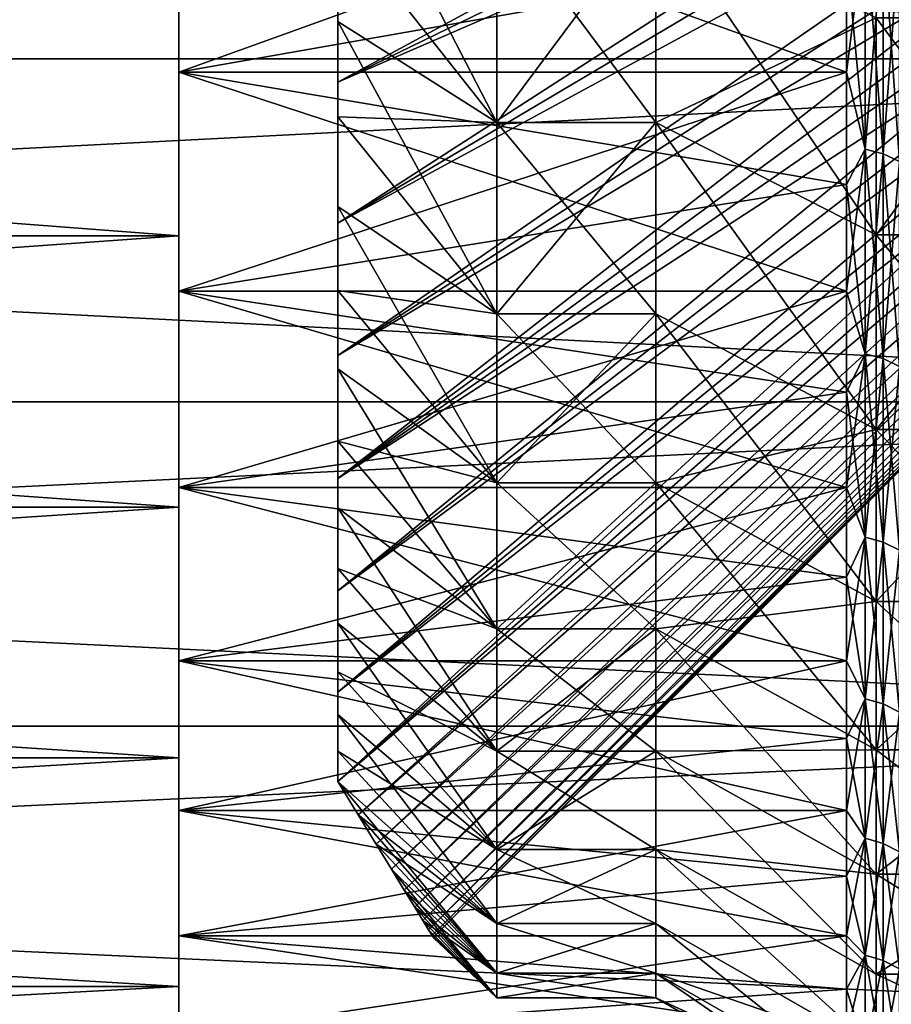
# Model space of a CAD drawing. Header units: metres. Extents: x -17 to 65, y -30 to 30.
# Tile 225 of 256: x 59.5 to 62.2, y -23.9 to -20.8. Entities that reach past the tile are written whole.
import ezdxf

# ---------------------------------------------------------------- set-up
doc = ezdxf.new("R2010")
doc.units = ezdxf.units.M
doc.layers.add('solid_508461', color=7, linetype='CONTINUOUS')

msp = doc.modelspace()

# ---------------------------------------------------------------- linework, layer by layer
at = {"layer": 'solid_508461'}
for points in [[(63.299999, -19.498894, -2.827245), (60.5, -20.546185, -5.43295), (60.5, -21.012035, -5.189188)], [(63.299999, -19.649624, -2.742032), (63.299999, -19.498894, -2.827245), (60.5, -21.012035, -5.189188)], [(60.5, -21.012035, 5.189188), (63.299999, -19.498894, 2.827245), (63.299999, -19.649624, 2.742032)], [(60.5, -21.012035, 5.189188), (60.5, -20.546185, 5.43295), (63.299999, -19.498894, 2.827245)], [(63.299999, -19.649624, -2.742032), (60.5, -21.012035, -5.189188), (60.5, -21.454752, -4.905576)], [(63.299999, -19.795774, -2.648621), (63.299999, -19.649624, -2.742032), (60.5, -21.454752, -4.905576)], [(60.5, -21.012035, 5.189188), (63.299999, -19.649624, 2.742032), (63.299999, -19.795774, 2.648621)], [(44, -19.804564, -22.533957), (65, -19.804489, -22.534023), (65, -20.938326, -21.484564)], [(44, -20.938326, 21.484566), (65, -20.938326, 21.484564), (65, -19.804489, 22.534023)], [(44, -19.804564, 22.533957), (44, -20.938326, 21.484566), (65, -19.804489, 22.534023)], [(44, -20.938326, -21.484566), (44, -19.804564, -22.533957), (65, -20.938326, -21.484564)], [(63.299999, -19.93668, -2.547405), (63.299999, -19.795774, -2.648621), (60.5, -21.454752, -4.905576)], [(60.5, -21.454752, 4.905576), (63.299999, -19.795774, 2.648621), (63.299999, -19.93668, 2.547405)], [(60.5, -21.454752, 4.905576), (60.5, -21.012035, 5.189188), (63.299999, -19.795774, 2.648621)], [(63.299999, -19.93668, -2.547405), (60.5, -21.454752, -4.905576), (60.5, -21.870924, -4.584317)], [(63.299999, -20.07169, -2.438873), (63.299999, -19.93668, -2.547405), (60.5, -21.870924, -4.584317)], [(60.5, -21.870924, 4.584317), (63.299999, -19.93668, 2.547405), (63.299999, -20.07169, 2.438873)], [(60.5, -21.870924, 4.584317), (60.5, -21.454752, 4.905576), (63.299999, -19.93668, 2.547405)], [(63.299999, -20.07169, -2.438873), (60.5, -21.870924, -4.584317), (60.5, -22.257385, -4.22784)], [(63.299999, -20.200533, -2.323285), (63.299999, -20.07169, -2.438873), (60.5, -22.257385, -4.22784)], [(60.5, -21.870924, 4.584317), (63.299999, -20.07169, 2.438873), (63.299999, -20.200533, 2.323285)], [(61, -21.13802, -11.153211), (60.5, -20.504213, -11.275521), (60.5, -20.170357, -11.862407)], [(61, -21.13802, -11.153211), (60.5, -20.170357, -11.862407), (61, -20.466644, -12.342061)], [(63.299999, -20.323112, -2.200715), (63.299999, -20.200533, -2.323285), (60.5, -22.257385, -4.22784)], [(60.5, -22.257385, 4.22784), (63.299999, -20.200533, 2.323285), (63.299999, -20.323112, 2.200715)], [(60.5, -22.257385, 4.22784), (60.5, -21.870924, 4.584317), (63.299999, -20.200533, 2.323285)], [(62.099998, -20.980551, 12.651738), (60, -20.980568, 12.651709), (60, -20.224058, 13.828866)], [(60, -20.578339, 17.479473), (60, -20.224058, 13.828866), (60, -20.980568, 12.651709)], [(62.099998, -20.610712, 13.2457), (62.099998, -20.980551, 12.651738), (60, -20.224058, 13.828866)], [(62.099998, -20.224062, -13.828859), (60, -20.224058, -13.828866), (60, -20.980568, -12.651709)], [(60, -20.578339, -17.479473), (60, -20.980568, -12.651709), (60, -20.224058, -13.828866)], [(62.099998, -20.610712, -13.2457), (62.099998, -20.224062, -13.828859), (60, -20.980568, -12.651709)], [(63.299999, -20.323112, -2.200715), (60.5, -22.257385, -4.22784), (60.5, -22.611141, -3.83893)], [(63.299999, -20.438972, -2.071573), (63.299999, -20.323112, -2.200715), (60.5, -22.611141, -3.83893)], [(60.5, -22.257385, 4.22784), (63.299999, -20.323112, 2.200715), (63.299999, -20.438972, 2.071573)], [(63.299999, -20.547577, -1.936453), (63.299999, -20.438972, -2.071573), (60.5, -22.611141, -3.83893)], [(60.5, -22.611141, 3.83893), (63.299999, -20.438972, 2.071573), (63.299999, -20.547577, 1.936453)], [(60.5, -22.611141, 3.83893), (60.5, -22.257385, 4.22784), (63.299999, -20.438972, 2.071573)], [(60.5, -20.504213, 11.275521), (61, -21.13802, 11.153211), (61, -20.466644, 12.342061)], [(61, -20.466644, -12.342061), (61.5, -20.466644, -12.342061), (61.5, -21.13802, -11.153211)], [(61, -21.13802, -11.153211), (61, -20.466644, -12.342061), (61.5, -21.13802, -11.153211)], [(61, -21.13802, 11.153211), (61.5, -21.13802, 11.153211), (61.5, -20.466644, 12.342061)], [(61, -20.466644, 12.342061), (61, -21.13802, 11.153211), (61.5, -20.466644, 12.342061)], [(61.5, -20.466644, 12.342061), (61.5, -21.13802, 11.153211), (62.192822, -20.809303, 12.548422)], [(61.5, -20.466644, -12.342061), (62.192822, -20.809303, -12.548422), (62.192822, -21.491737, -11.339983)], [(61.5, -21.13802, -11.153211), (61.5, -20.466644, -12.342061), (62.192822, -21.491737, -11.339983)], [(60.5, -20.504213, -11.275521), (60.5, -20.821056, -10.679107), (60.5, -20.546185, -5.43295)], [(60.5, -20.504213, 11.275521), (60.5, -20.546185, 5.43295), (60.5, -20.821056, 10.679107)], [(61, -21.13802, -11.153211), (60.5, -20.821056, -10.679107), (60.5, -20.504213, -11.275521)], [(60.5, -20.504213, 11.275521), (60.5, -20.821056, 10.679107), (61, -21.13802, 11.153211)], [(62.15818, -20.515347, -13.403345), (62.099998, -20.610712, -13.2457), (62.099998, -20.980551, -12.651738)], [(62.15818, -21.222555, -12.252848), (62.15818, -20.515347, -13.403345), (62.099998, -20.980551, -12.651738)], [(62.15818, -20.515347, 13.403345), (62.15818, -21.222555, 12.252848), (62.099998, -20.610712, 13.2457)], [(62.214535, -20.529602, -13.412659), (62.15818, -20.515347, -13.403345), (62.15818, -21.222555, -12.252848)], [(62.214535, -21.237301, 12.261362), (62.15818, -21.222555, 12.252848), (62.15818, -20.515347, 13.403345)], [(62.214535, -20.529602, 13.412659), (62.214535, -21.237301, 12.261362), (62.15818, -20.515347, 13.403345)], [(60.5, -20.821056, -10.679107), (60.5, -21.012035, -5.189188), (60.5, -20.546185, -5.43295)], [(60.5, -20.821056, 10.679107), (60.5, -20.546185, 5.43295), (60.5, -21.012035, 5.189188)], [(63.299999, -20.547577, -1.936453), (60.5, -22.611141, -3.83893), (60.5, -22.929493, -3.420531)], [(63.299999, -20.648579, -1.795837), (63.299999, -20.547577, -1.936453), (60.5, -22.929493, -3.420531)], [(60.5, -22.929493, 3.420531), (63.299999, -20.547577, 1.936453), (63.299999, -20.648579, 1.795837)], [(60.5, -22.929493, 3.420531), (60.5, -22.611141, 3.83893), (63.299999, -20.547577, 1.936453)], [(62.214535, -21.237301, -12.261362), (62.214535, -20.529602, -13.412659), (62.15818, -21.222555, -12.252848)], [(62.266476, -20.552795, -13.427812), (62.214535, -20.529602, -13.412659), (62.214535, -21.237301, -12.261362)], [(62.266476, -21.261295, 12.275214), (62.214535, -21.237301, 12.261362), (62.214535, -20.529602, 13.412659)], [(62.266476, -20.552795, 13.427812), (62.266476, -21.261295, 12.275214), (62.214535, -20.529602, 13.412659)], [(60, -20.578339, -17.479473), (48, -20.578339, -17.479473), (48, -21.494566, -16.339636)], [(60, -21.494566, -16.339636), (60, -20.578339, -17.479473), (48, -21.494566, -16.339636)], [(60, -21.494566, 16.339636), (48, -21.494566, 16.339636), (48, -20.578339, 17.479473)], [(60, -20.578339, 17.479473), (60, -21.494566, 16.339636), (48, -20.578339, 17.479473)], [(60, -20.578339, 17.479473), (60, -20.980568, 12.651709), (60, -21.494566, 16.339636)], [(60, -21.494566, -16.339636), (60, -20.980568, -12.651709), (60, -20.578339, -17.479473)], [(62.266476, -21.261295, -12.275214), (62.266476, -20.552795, -13.427812), (62.214535, -21.237301, -12.261362)], [(62.099998, -20.980551, -12.651738), (62.099998, -20.610712, -13.2457), (60, -20.980568, -12.651709)], [(62.15818, -21.222555, 12.252848), (62.099998, -20.980551, 12.651738), (62.099998, -20.610712, 13.2457)], [(63.299999, -20.648579, -1.795837), (60.5, -22.929493, -3.420531), (60.5, -23.209999, -2.975886)], [(63.299999, -20.741869, -1.649895), (63.299999, -20.648579, -1.795837), (60.5, -23.209999, -2.975886)], [(60.5, -22.929493, 3.420531), (63.299999, -20.648579, 1.795837), (63.299999, -20.741869, 1.649895)], [(63.299999, -20.82723, -1.498922), (63.299999, -20.741869, -1.649895), (60.5, -23.209999, -2.975886)], [(60.5, -23.209999, 2.975886), (63.299999, -20.741869, 1.649895), (63.299999, -20.82723, 1.498922)], [(60.5, -23.209999, 2.975886), (60.5, -22.929493, 3.420531), (63.299999, -20.741869, 1.649895)], [(60.5, -20.821056, -10.679107), (60.5, -21.120724, -10.07348), (60.5, -21.012035, -5.189188)], [(60.5, -20.821056, 10.679107), (60.5, -21.012035, 5.189188), (60.5, -21.120724, 10.07348)], [(61, -21.740227, -9.928371), (60.5, -21.120724, -10.07348), (60.5, -20.821056, -10.679107)], [(61, -21.740227, -9.928371), (60.5, -20.821056, -10.679107), (61, -21.13802, -11.153211)], [(60.5, -20.821056, 10.679107), (60.5, -21.120724, 10.07348), (61, -21.13802, 11.153211)], [(60.564186, -23.314899, -2.643054), (63.299999, -20.82723, -1.498922), (60.5, -23.209999, -2.975886)], [(60.564186, -23.314899, 2.643054), (60.5, -23.209999, 2.975886), (63.299999, -20.82723, 1.498922)], [(60.564186, -23.314899, -2.643054), (63.299999, -20.904299, -1.343521), (63.299999, -20.82723, -1.498922)], [(60.564186, -23.314899, 2.643054), (63.299999, -20.82723, 1.498922), (63.299999, -20.904299, 1.343521)], [(61.5, -21.13802, 11.153211), (62.192822, -21.491737, 11.339983), (62.192822, -20.809303, 12.548422)], [(62.700001, -20.809303, 12.548422), (62.192822, -20.809303, 12.548422), (62.192822, -21.491737, 11.339983)], [(62.700001, -20.809303, 12.548422), (62.192822, -21.491737, 11.339983), (62.700001, -21.491737, 11.339983)], [(62.700001, -21.491737, -11.339983), (62.192822, -21.491737, -11.339983), (62.192822, -20.809303, -12.548422)], [(62.700001, -21.491737, -11.339983), (62.192822, -20.809303, -12.548422), (62.700001, -20.809303, -12.548422)], [(60.564186, -23.314899, -2.643054), (60.620342, -23.406551, -2.31075), (63.299999, -20.904299, -1.343521)], [(60.620342, -23.406551, 2.310753), (60.564186, -23.314899, 2.643054), (63.299999, -20.904299, 1.343521)], [(60.620342, -23.406551, -2.31075), (63.299999, -20.972757, -1.184361), (63.299999, -20.904299, -1.343521)], [(60.620342, -23.406551, 2.310753), (63.299999, -20.904299, 1.343521), (63.299999, -20.972757, 1.184361)], [(44, -20.938326, -21.484566), (65, -20.938326, -21.484564), (65, -22.016542, -20.378218)], [(44, -22.016562, -20.378201), (44, -20.938326, -21.484566), (65, -22.016542, -20.378218)], [(44, -22.016562, 20.378201), (65, -22.016542, 20.378218), (65, -20.938326, 21.484564)], [(44, -20.938326, 21.484566), (44, -22.016562, 20.378201), (65, -20.938326, 21.484564)], [(62.099998, -20.980551, 12.651738), (62.099998, -21.333279, 12.047457), (60, -20.980568, 12.651709)], [(62.099998, -20.980551, -12.651738), (60, -20.980568, -12.651709), (60, -21.66861, -11.433343)], [(62.099998, -21.333279, -12.047457), (62.099998, -20.980551, -12.651738), (60, -21.66861, -11.433343)], [(62.099998, -21.668608, 11.43335), (60, -21.66861, 11.433343), (60, -20.980568, 12.651709)], [(60, -21.494566, 16.339636), (60, -20.980568, 12.651709), (60, -21.66861, 11.433343)], [(62.099998, -21.333279, 12.047457), (62.099998, -21.668608, 11.43335), (60, -20.980568, 12.651709)], [(60, -21.494566, -16.339636), (60, -21.66861, -11.433343), (60, -20.980568, -12.651709)], [(60.620342, -23.406551, -2.31075), (60.668571, -23.48531, -1.979126), (63.299999, -20.972757, -1.184361)], [(60.668571, -23.48531, 1.97913), (60.620342, -23.406551, 2.310753), (63.299999, -20.972757, 1.184361)], [(60.668571, -23.48531, -1.979126), (63.299999, -21.032454, -1.021874), (63.299999, -20.972757, -1.184361)], [(60.668571, -23.48531, 1.97913), (63.299999, -20.972757, 1.184361), (63.299999, -21.032454, 1.021874)], [(62.15818, -21.222555, -12.252848), (62.099998, -20.980551, -12.651738), (62.099998, -21.333279, -12.047457)], [(62.15818, -21.222555, 12.252848), (62.099998, -21.333279, 12.047457), (62.099998, -20.980551, 12.651738)], [(60.5, -21.402683, -9.459654), (60.5, -21.454752, -4.905576), (60.5, -21.012035, -5.189188)], [(60.5, -21.120724, -10.07348), (60.5, -21.402683, -9.459654), (60.5, -21.012035, -5.189188)], [(60.5, -21.120724, 10.07348), (60.5, -21.012035, 5.189188), (60.5, -21.454752, 4.905576)], [(60.668571, -23.48531, -1.979126), (60.709026, -23.551418, -1.648376), (63.299999, -21.032454, -1.021874)], [(60.709026, -23.551416, 1.648382), (60.668571, -23.48531, 1.97913), (63.299999, -21.032454, 1.021874)], [(60.709026, -23.551418, -1.648376), (63.299999, -21.08333, -0.856198), (63.299999, -21.032454, -1.021874)], [(60.709026, -23.551416, 1.648382), (63.299999, -21.032454, 1.021874), (63.299999, -21.08333, 0.856198)], [(60.709026, -23.551418, -1.648376), (60.741951, -23.60519, -1.317947), (63.299999, -21.08333, -0.856198)], [(60.741951, -23.605188, 1.317953), (60.709026, -23.551416, 1.648382), (63.299999, -21.08333, 0.856198)], [(60.741951, -23.60519, -1.317947), (63.299999, -21.125204, -0.687824), (63.299999, -21.08333, -0.856198)], [(60.741951, -23.605188, 1.317953), (63.299999, -21.08333, 0.856198), (63.299999, -21.125204, 0.687824)], [(60.5, -21.120724, 10.07348), (60.5, -21.454752, 4.905576), (60.5, -21.402683, 9.459654)], [(61, -21.740227, -9.928371), (60.5, -21.402683, -9.459654), (60.5, -21.120724, -10.07348)], [(60.5, -21.120724, 10.07348), (61, -21.740227, 9.928371), (61, -21.13802, 11.153211)], [(60.5, -21.120724, 10.07348), (60.5, -21.402683, 9.459654), (61, -21.740227, 9.928371)], [(60.741951, -23.60519, -1.317947), (60.767433, -23.646793, -0.987954), (63.299999, -21.125204, -0.687824)], [(60.767433, -23.646793, 0.987962), (60.741951, -23.605188, 1.317953), (63.299999, -21.125204, 0.687824)], [(60.767433, -23.646793, -0.987954), (63.299999, -21.157871, -0.517542), (63.299999, -21.125204, -0.687824)], [(60.767433, -23.646793, 0.987962), (63.299999, -21.125204, 0.687824), (63.299999, -21.157871, 0.517542)], [(61, -21.13802, -11.153211), (61.5, -21.13802, -11.153211), (61.5, -21.740227, -9.928371)], [(61, -21.740227, -9.928371), (61, -21.13802, -11.153211), (61.5, -21.740227, -9.928371)], [(61, -21.740227, 9.928371), (61.5, -21.740227, 9.928371), (61.5, -21.13802, 11.153211)], [(61, -21.13802, 11.153211), (61, -21.740227, 9.928371), (61.5, -21.13802, 11.153211)], [(61.5, -21.13802, 11.153211), (62.192822, -22.103985, 10.094745), (62.192822, -21.491737, 11.339983)], [(61.5, -21.13802, 11.153211), (61.5, -21.740227, 9.928371), (62.192822, -22.103985, 10.094745)], [(61.5, -21.13802, -11.153211), (62.192822, -21.491737, -11.339983), (62.192822, -22.103985, -10.094745)], [(61.5, -21.740227, -9.928371), (61.5, -21.13802, -11.153211), (62.192822, -22.103985, -10.094745)], [(60.767433, -23.646793, -0.987954), (60.785549, -23.676394, -0.658396), (63.299999, -21.157871, -0.517542)], [(60.785549, -23.676394, 0.658406), (60.767433, -23.646793, 0.987962), (63.299999, -21.157871, 0.517542)], [(60.785549, -23.676394, -0.658396), (63.299999, -21.181236, -0.346024), (63.299999, -21.157871, -0.517542)], [(60.785549, -23.676394, 0.658406), (63.299999, -21.157871, 0.517542), (63.299999, -21.181236, 0.346024)], [(60.785549, -23.676394, -0.658396), (60.796391, -23.694099, -0.329239), (63.299999, -21.181236, -0.346024)], [(60.796391, -23.694099, 0.329248), (60.785549, -23.676394, 0.658406), (63.299999, -21.181236, 0.346024)], [(60.796391, -23.694099, -0.329239), (63.299999, -21.195297, -0.173411), (63.299999, -21.181236, -0.346024)], [(60.796391, -23.694099, 0.329248), (63.299999, -21.181236, 0.346024), (63.299999, -21.195297, 0.173411)], [(60.796391, -23.694099, -0.329239), (60.799999, -23.699999, 0.000005), (63.299999, -21.195297, -0.173411)], [(60.796391, -23.694099, 0.329248), (63.299999, -21.195297, 0.173411), (63.299999, -21.200001)], [(60.799999, -23.699999, 0.000005), (60.796391, -23.694099, 0.329248), (63.299999, -21.200001)], [(60.799999, -23.699999, 0.000005), (63.299999, -21.200001), (63.299999, -21.195297, -0.173411)], [(62.15818, -21.222555, -12.252848), (62.099998, -21.333279, -12.047457), (62.099998, -21.668608, -11.43335)], [(62.15818, -21.865311, -11.065139), (62.15818, -21.222555, -12.252848), (62.099998, -21.668608, -11.43335)], [(62.15818, -21.222555, 12.252848), (62.15818, -21.865311, 11.065139), (62.099998, -21.333279, 12.047457)], [(62.214535, -21.237301, -12.261362), (62.15818, -21.222555, -12.252848), (62.15818, -21.865311, -11.065139)], [(62.214535, -21.880505, 11.072827), (62.15818, -21.865311, 11.065139), (62.15818, -21.222555, 12.252848)], [(62.214535, -21.237301, 12.261362), (62.214535, -21.880505, 11.072827), (62.15818, -21.222555, 12.252848)], [(62.214535, -21.880505, -11.072827), (62.214535, -21.237301, -12.261362), (62.15818, -21.865311, -11.065139)], [(62.266476, -21.261295, -12.275214), (62.214535, -21.237301, -12.261362), (62.214535, -21.880505, -11.072827)], [(62.266476, -21.905224, 11.085338), (62.214535, -21.880505, 11.072827), (62.214535, -21.237301, 12.261362)], [(62.266476, -21.261295, 12.275214), (62.266476, -21.905224, 11.085338), (62.214535, -21.237301, 12.261362)], [(62.266476, -21.905224, -11.085338), (62.266476, -21.261295, -12.275214), (62.214535, -21.880505, -11.072827)], [(62.099998, -21.668608, -11.43335), (62.099998, -21.333279, -12.047457), (60, -21.66861, -11.433343)], [(62.15818, -21.865311, 11.065139), (62.099998, -21.668608, 11.43335), (62.099998, -21.333279, 12.047457)], [(60.5, -21.402683, -9.459654), (60.5, -21.666735, -8.838139), (60.5, -21.454752, -4.905576)], [(60.5, -21.402683, 9.459654), (60.5, -21.454752, 4.905576), (60.5, -21.666735, 8.838139)], [(61, -22.271496, -8.671245), (60.5, -21.666735, -8.838139), (60.5, -21.402683, -9.459654)], [(61, -22.271496, -8.671245), (60.5, -21.402683, -9.459654), (61, -21.740227, -9.928371)], [(60.5, -21.402683, 9.459654), (60.5, -21.666735, 8.838139), (61, -21.740227, 9.928371)], [(60.5, -21.666735, -8.838139), (60.5, -21.870924, -4.584317), (60.5, -21.454752, -4.905576)], [(60.5, -21.666735, 8.838139), (60.5, -21.454752, 4.905576), (60.5, -21.870924, 4.584317)], [(60, -21.494566, -16.339636), (48, -21.494566, -16.339636), (48, -22.347538, -15.152138)], [(60, -22.347538, -15.152138), (60, -21.494566, -16.339636), (48, -22.347538, -15.152138)], [(60, -22.347538, 15.152138), (48, -22.347538, 15.152138), (48, -21.494566, 16.339636)], [(60, -21.494566, 16.339636), (60, -22.347538, 15.152138), (48, -21.494566, 16.339636)], [(60, -21.494566, 16.339636), (60, -21.66861, 11.433343), (60, -22.28598, 10.177663)], [(60, -21.494566, 16.339636), (60, -22.28598, 10.177663), (60, -22.347538, 15.152138)], [(60, -22.347538, -15.152138), (60, -21.66861, -11.433343), (60, -21.494566, -16.339636)], [(62.700001, -21.491737, 11.339983), (62.192822, -21.491737, 11.339983), (62.192822, -22.103985, 10.094745)], [(62.700001, -21.491737, 11.339983), (62.192822, -22.103985, 10.094745), (62.700001, -22.103985, 10.094745)], [(62.700001, -22.103985, -10.094745), (62.192822, -22.103985, -10.094745), (62.192822, -21.491737, -11.339983)], [(62.700001, -22.103985, -10.094745), (62.192822, -21.491737, -11.339983), (62.700001, -21.491737, -11.339983)], [(60.5, -21.666735, -8.838139), (60.5, -21.912731, -8.209281), (60.5, -21.870924, -4.584317)], [(60.5, -21.666735, 8.838139), (60.5, -21.870924, 4.584317), (60.5, -21.912731, 8.209281)], [(61, -22.271496, -8.671245), (60.5, -21.912731, -8.209281), (60.5, -21.666735, -8.838139)], [(60.5, -21.666735, 8.838139), (61, -22.271496, 8.671245), (61, -21.740227, 9.928371)], [(60.5, -21.666735, 8.838139), (60.5, -21.912731, 8.209281), (61, -22.271496, 8.671245)], [(62.099998, -21.668608, 11.43335), (62.099998, -21.986261, 10.809917), (60, -21.66861, 11.433343)], [(62.099998, -21.668608, -11.43335), (60, -21.66861, -11.433343), (60, -22.28598, -10.177663)], [(62.099998, -21.986261, -10.809917), (62.099998, -21.668608, -11.43335), (60, -22.28598, -10.177663)], [(62.099998, -22.285984, 10.177668), (60, -22.28598, 10.177663), (60, -21.66861, 11.433343)], [(62.099998, -21.986261, 10.809917), (62.099998, -22.285984, 10.177668), (60, -21.66861, 11.433343)], [(60, -22.347538, -15.152138), (60, -22.28598, -10.177663), (60, -21.66861, -11.433343)], [(62.15818, -21.865311, -11.065139), (62.099998, -21.668608, -11.43335), (62.099998, -21.986261, -10.809917)], [(62.15818, -21.865311, 11.065139), (62.099998, -21.986261, 10.809917), (62.099998, -21.668608, 11.43335)], [(61, -21.740227, -9.928371), (61.5, -21.740227, -9.928371), (61.5, -22.271496, -8.671245)], [(61, -22.271496, -8.671245), (61, -21.740227, -9.928371), (61.5, -22.271496, -8.671245)], [(61, -22.271496, 8.671245), (61.5, -22.271496, 8.671245), (61.5, -21.740227, 9.928371)], [(61, -21.740227, 9.928371), (61, -22.271496, 8.671245), (61.5, -21.740227, 9.928371)], [(61.5, -21.740227, 9.928371), (61.5, -22.271496, 8.671245), (62.192822, -22.103985, 10.094745)], [(61.5, -21.740227, -9.928371), (62.192822, -22.103985, -10.094745), (62.192822, -22.644356, -8.816072)], [(61.5, -22.271496, -8.671245), (61.5, -21.740227, -9.928371), (62.192822, -22.644356, -8.816072)], [(60.5, -22.140566, -7.573309), (60.5, -22.257385, -4.22784), (60.5, -21.870924, -4.584317)], [(60.5, -21.912731, -8.209281), (60.5, -22.140566, -7.573309), (60.5, -21.870924, -4.584317)], [(60.5, -21.912731, 8.209281), (60.5, -21.870924, 4.584317), (60.5, -22.257385, 4.22784)], [(62.15818, -21.865311, -11.065139), (62.099998, -21.986261, -10.809917), (62.099998, -22.285984, -10.177668)], [(62.15818, -22.441662, -9.843826), (62.15818, -21.865311, -11.065139), (62.099998, -22.285984, -10.177668)], [(62.15818, -21.865311, 11.065139), (62.15818, -22.441662, 9.843826), (62.099998, -21.986261, 10.809917)], [(62.214535, -21.880505, -11.072827), (62.15818, -21.865311, -11.065139), (62.15818, -22.441662, -9.843826)], [(62.214535, -22.457256, 9.850666), (62.15818, -22.441662, 9.843826), (62.15818, -21.865311, 11.065139)], [(62.214535, -21.880505, 11.072827), (62.214535, -22.457256, 9.850666), (62.15818, -21.865311, 11.065139)], [(62.214535, -22.457256, -9.850666), (62.214535, -21.880505, -11.072827), (62.15818, -22.441662, -9.843826)], [(62.266476, -21.905224, -11.085338), (62.214535, -21.880505, -11.072827), (62.214535, -22.457256, -9.850666)], [(62.266476, -22.482628, 9.861794), (62.214535, -22.457256, 9.850666), (62.214535, -21.880505, 11.072827)], [(62.266476, -21.905224, 11.085338), (62.266476, -22.482628, 9.861794), (62.214535, -21.880505, 11.072827)], [(60.5, -21.912731, 8.209281), (60.5, -22.257385, 4.22784), (60.5, -22.140566, 7.573309)], [(61, -22.730316, -7.385305), (60.5, -22.140566, -7.573309), (60.5, -21.912731, -8.209281)], [(61, -22.730316, -7.385305), (60.5, -21.912731, -8.209281), (61, -22.271496, -8.671245)], [(60.5, -21.912731, 8.209281), (60.5, -22.140566, 7.573309), (61, -22.271496, 8.671245)], [(62.266476, -22.482628, -9.861794), (62.266476, -21.905224, -11.085338), (62.214535, -22.457256, -9.850666)], [(62.099998, -22.285984, -10.177668), (62.099998, -21.986261, -10.809917), (60, -22.28598, -10.177663)], [(62.15818, -22.441662, 9.843826), (62.099998, -22.285984, 10.177668), (62.099998, -21.986261, 10.809917)], [(44, -22.016562, -20.378201), (65, -22.016542, -20.378218), (65, -23.036469, -19.217722)], [(44, -23.036413, 19.217794), (65, -23.036469, 19.217722), (65, -22.016542, 20.378218)], [(44, -22.016562, 20.378201), (44, -23.036413, 19.217794), (65, -22.016542, 20.378218)], [(44, -23.036413, -19.217794), (44, -22.016562, -20.378201), (65, -23.036469, -19.217722)], [(61.5, -22.271496, 8.671245), (62.192822, -22.644356, 8.816072), (62.192822, -22.103985, 10.094745)], [(62.700001, -22.103985, 10.094745), (62.192822, -22.103985, 10.094745), (62.192822, -22.644356, 8.816072)], [(62.700001, -22.103985, 10.094745), (62.192822, -22.644356, 8.816072), (62.700001, -22.644356, 8.816072)], [(62.700001, -22.644356, -8.816072), (62.192822, -22.644356, -8.816072), (62.192822, -22.103985, -10.094745)], [(62.700001, -22.644356, -8.816072), (62.192822, -22.103985, -10.094745), (62.700001, -22.103985, -10.094745)], [(60.5, -22.140566, -7.573309), (60.5, -22.34997, -6.931008), (60.5, -22.257385, -4.22784)], [(60.5, -22.140566, 7.573309), (60.5, -22.257385, 4.22784), (60.5, -22.34997, 6.931008)], [(61, -22.730316, -7.385305), (60.5, -22.34997, -6.931008), (60.5, -22.140566, -7.573309)], [(60.5, -22.140566, 7.573309), (61, -22.730316, 7.385305), (61, -22.271496, 8.671245)], [(60.5, -22.140566, 7.573309), (60.5, -22.34997, 6.931008), (61, -22.730316, 7.385305)], [(62.099998, -22.830669, 8.888789), (60, -22.830654, 8.888828), (60, -22.28598, 10.177663)], [(60, -22.347538, 15.152138), (60, -22.28598, 10.177663), (60, -22.830654, 8.888828)], [(62.099998, -22.56753, 9.537118), (62.099998, -22.830669, 8.888789), (60, -22.28598, 10.177663)], [(62.099998, -22.285984, 10.177668), (62.099998, -22.56753, 9.537118), (60, -22.28598, 10.177663)], [(62.099998, -22.285984, -10.177668), (60, -22.28598, -10.177663), (60, -22.830654, -8.888828)], [(60, -22.347538, -15.152138), (60, -22.830654, -8.888828), (60, -22.28598, -10.177663)], [(62.099998, -22.56753, -9.537118), (62.099998, -22.285984, -10.177668), (60, -22.830654, -8.888828)], [(60.5, -22.540703, -6.283049), (60.5, -22.611141, -3.83893), (60.5, -22.257385, -4.22784)], [(60.5, -22.34997, -6.931008), (60.5, -22.540703, -6.283049), (60.5, -22.257385, -4.22784)], [(60.5, -22.34997, 6.931008), (60.5, -22.257385, 4.22784), (60.5, -22.611141, 3.83893)], [(61, -22.271496, -8.671245), (61.5, -22.271496, -8.671245), (61.5, -22.730316, -7.385305)], [(61, -22.730316, -7.385305), (61, -22.271496, -8.671245), (61.5, -22.730316, -7.385305)], [(61, -22.730316, 7.385305), (61.5, -22.730316, 7.385305), (61.5, -22.271496, 8.671245)], [(61, -22.271496, 8.671245), (61, -22.730316, 7.385305), (61.5, -22.271496, 8.671245)], [(61.5, -22.271496, 8.671245), (61.5, -22.730316, 7.385305), (62.192822, -22.644356, 8.816072)], [(61.5, -22.271496, -8.671245), (62.192822, -22.644356, -8.816072), (62.192822, -23.110624, -7.509261)], [(61.5, -22.730316, -7.385305), (61.5, -22.271496, -8.671245), (62.192822, -23.110624, -7.509261)], [(62.15818, -22.441662, -9.843826), (62.099998, -22.285984, -10.177668), (62.099998, -22.56753, -9.537118)], [(62.15818, -22.441662, 9.843826), (62.099998, -22.56753, 9.537118), (62.099998, -22.285984, 10.177668)], [(60, -22.347538, -15.152138), (48, -22.347538, -15.152138), (48, -23.135168, -13.919911)], [(60, -23.135168, -13.919911), (60, -22.347538, -15.152138), (48, -23.135168, -13.919911)], [(60, -23.135168, 13.919911), (48, -23.135168, 13.919911), (48, -22.347538, 15.152138)], [(60, -22.347538, 15.152138), (60, -23.135168, 13.919911), (48, -22.347538, 15.152138)], [(60, -22.347538, 15.152138), (60, -22.830654, 8.888828), (60, -23.135168, 13.919911)], [(60, -23.135168, -13.919911), (60, -22.830654, -8.888828), (60, -22.347538, -15.152138)], [(60.5, -22.34997, 6.931008), (60.5, -22.611141, 3.83893), (60.5, -22.540703, 6.283049)], [(61, -23.114746, -6.076058), (60.5, -22.540703, -6.283049), (60.5, -22.34997, -6.931008)], [(61, -23.114746, -6.076058), (60.5, -22.34997, -6.931008), (61, -22.730316, -7.385305)], [(60.5, -22.34997, 6.931008), (60.5, -22.540703, 6.283049), (61, -22.730316, 7.385305)], [(62.15818, -22.441662, -9.843826), (62.099998, -22.56753, -9.537118), (62.099998, -22.830669, -8.888789)], [(62.15818, -22.94986, -8.592617), (62.15818, -22.441662, -9.843826), (62.099998, -22.830669, -8.888789)], [(62.15818, -22.441662, 9.843826), (62.15818, -22.94986, 8.592617), (62.099998, -22.56753, 9.537118)], [(62.214535, -22.457256, -9.850666), (62.15818, -22.441662, -9.843826), (62.15818, -22.94986, -8.592617)], [(62.214535, -22.965807, 8.598588), (62.15818, -22.94986, 8.592617), (62.15818, -22.441662, 9.843826)], [(62.214535, -22.457256, 9.850666), (62.214535, -22.965807, 8.598588), (62.15818, -22.441662, 9.843826)], [(62.214535, -22.965807, -8.598588), (62.214535, -22.457256, -9.850666), (62.15818, -22.94986, -8.592617)], [(62.266476, -22.482628, -9.861794), (62.214535, -22.457256, -9.850666), (62.214535, -22.965807, -8.598588)], [(62.266476, -22.991753, 8.608302), (62.214535, -22.965807, 8.598588), (62.214535, -22.457256, 9.850666)], [(62.266476, -22.482628, 9.861794), (62.266476, -22.991753, 8.608302), (62.214535, -22.457256, 9.850666)], [(62.266476, -22.991753, -8.608302), (62.266476, -22.482628, -9.861794), (62.214535, -22.965807, -8.598588)], [(60.5, -22.540703, -6.283049), (60.5, -22.712605, -5.630067), (60.5, -22.611141, -3.83893)], [(60.5, -22.540703, 6.283049), (60.5, -22.611141, 3.83893), (60.5, -22.712605, 5.630067)], [(61, -23.114746, -6.076058), (60.5, -22.712605, -5.630067), (60.5, -22.540703, -6.283049)], [(60.5, -22.540703, 6.283049), (61, -23.114746, 6.076058), (61, -22.730316, 7.385305)], [(60.5, -22.540703, 6.283049), (60.5, -22.712605, 5.630067), (61, -23.114746, 6.076058)], [(62.099998, -22.830669, -8.888789), (62.099998, -22.56753, -9.537118), (60, -22.830654, -8.888828)], [(62.15818, -22.94986, 8.592617), (62.099998, -22.830669, 8.888789), (62.099998, -22.56753, 9.537118)], [(60.5, -22.865608, -4.972317), (60.5, -22.929493, -3.420531), (60.5, -22.611141, -3.83893)], [(60.5, -22.712605, -5.630067), (60.5, -22.865608, -4.972317), (60.5, -22.611141, -3.83893)], [(60.5, -22.712605, 5.630067), (60.5, -22.611141, 3.83893), (60.5, -22.929493, 3.420531)], [(61.5, -22.730316, 7.385305), (62.192822, -23.110624, 7.509261), (62.192822, -22.644356, 8.816072)], [(62.700001, -22.644356, 8.816072), (62.192822, -22.644356, 8.816072), (62.192822, -23.110624, 7.509261)], [(62.700001, -22.644356, 8.816072), (62.192822, -23.110624, 7.509261), (62.700001, -23.110624, 7.509261)], [(62.700001, -23.110624, -7.509261), (62.192822, -23.110624, -7.509261), (62.192822, -22.644356, -8.816072)], [(62.700001, -23.110624, -7.509261), (62.192822, -22.644356, -8.816072), (62.700001, -22.644356, -8.816072)], [(60.5, -22.712605, 5.630067), (60.5, -22.929493, 3.420531), (60.5, -22.865608, 4.972317)], [(61, -23.423998, -4.746193), (60.5, -22.865608, -4.972317), (60.5, -22.712605, -5.630067)], [(61, -23.423998, -4.746193), (60.5, -22.712605, -5.630067), (61, -23.114746, -6.076058)], [(60.5, -22.712605, 5.630067), (60.5, -22.865608, 4.972317), (61, -23.114746, 6.076058)], [(61, -22.730316, -7.385305), (61.5, -22.730316, -7.385305), (61.5, -23.114746, -6.076058)], [(61, -23.114746, -6.076058), (61, -22.730316, -7.385305), (61.5, -23.114746, -6.076058)], [(61, -23.114746, 6.076058), (61.5, -23.114746, 6.076058), (61.5, -22.730316, 7.385305)], [(61, -22.730316, 7.385305), (61, -23.114746, 6.076058), (61.5, -22.730316, 7.385305)], [(61.5, -22.730316, 7.385305), (61.5, -23.114746, 6.076058), (62.192822, -23.110624, 7.509261)], [(61.5, -22.730316, -7.385305), (62.192822, -23.110624, -7.509261), (62.192822, -23.501709, -6.17735)], [(61.5, -23.114746, -6.076058), (61.5, -22.730316, -7.385305), (62.192822, -23.501709, -6.17735)], [(62.099998, -23.300884, 7.570916), (60, -23.300903, 7.570857), (60, -22.830654, 8.888828)], [(60, -23.135168, 13.919911), (60, -22.830654, 8.888828), (60, -23.300903, 7.570857)], [(62.099998, -23.075188, 8.233211), (62.099998, -23.300884, 7.570916), (60, -22.830654, 8.888828)], [(62.099998, -22.830669, 8.888789), (62.099998, -23.075188, 8.233211), (60, -22.830654, 8.888828)], [(62.099998, -22.830669, -8.888789), (60, -22.830654, -8.888828), (60, -23.300903, -7.570857)], [(60, -23.135168, -13.919911), (60, -23.300903, -7.570857), (60, -22.830654, -8.888828)], [(62.099998, -23.075188, -8.233211), (62.099998, -22.830669, -8.888789), (60, -23.300903, -7.570857)], [(62.15818, -22.94986, -8.592617), (62.099998, -22.830669, -8.888789), (62.099998, -23.075188, -8.233211)], [(62.15818, -22.94986, 8.592617), (62.099998, -23.075188, 8.233211), (62.099998, -22.830669, 8.888789)], [(60.5, -22.865608, -4.972317), (60.5, -22.999643, -4.31001), (60.5, -22.929493, -3.420531)], [(60.5, -22.865608, 4.972317), (60.5, -22.929493, 3.420531), (60.5, -22.999643, 4.31001)], [(61, -23.423998, -4.746193), (60.5, -22.999643, -4.31001), (60.5, -22.865608, -4.972317)], [(60.5, -22.865608, 4.972317), (61, -23.423998, 4.746193), (61, -23.114746, 6.076058)], [(60.5, -22.865608, 4.972317), (60.5, -22.999643, 4.31001), (61, -23.423998, 4.746193)], [(60.5, -23.114452, -3.64448), (60.5, -23.209999, -2.975886), (60.5, -22.929493, -3.420531)], [(60.5, -22.999643, -4.31001), (60.5, -23.114452, -3.64448), (60.5, -22.929493, -3.420531)], [(60.5, -22.999643, 4.31001), (60.5, -22.929493, 3.420531), (60.5, -23.209999, 2.975886)], [(62.15818, -22.94986, -8.592617), (62.099998, -23.075188, -8.233211), (62.099998, -23.300884, -7.570916)], [(62.15818, -23.388359, -7.315313), (62.15818, -22.94986, -8.592617), (62.099998, -23.300884, -7.570916)], [(62.15818, -22.94986, 8.592617), (62.15818, -23.388359, 7.315313), (62.099998, -23.075188, 8.233211)], [(62.214535, -22.965807, -8.598588), (62.15818, -22.94986, -8.592617), (62.15818, -23.388359, -7.315313)], [(62.214535, -23.40461, 7.320396), (62.15818, -23.388359, 7.315313), (62.15818, -22.94986, 8.592617)], [(62.214535, -22.965807, 8.598588), (62.214535, -23.40461, 7.320396), (62.15818, -22.94986, 8.592617)], [(62.214535, -23.40461, -7.320396), (62.214535, -22.965807, -8.598588), (62.15818, -23.388359, -7.315313)], [(62.266476, -22.991753, -8.608302), (62.214535, -22.965807, -8.598588), (62.214535, -23.40461, -7.320396)], [(62.266476, -23.431051, 7.328667), (62.214535, -23.40461, 7.320396), (62.214535, -22.965807, 8.598588)], [(62.266476, -22.991753, 8.608302), (62.266476, -23.431051, 7.328667), (62.214535, -22.965807, 8.598588)], [(62.266476, -23.431051, -7.328667), (62.266476, -22.991753, -8.608302), (62.214535, -23.40461, -7.320396)], [(60.5, -22.999643, 4.31001), (60.5, -23.209999, 2.975886), (60.5, -23.114452, 3.64448)], [(61, -23.65674, -3.401268), (60.5, -23.114452, -3.64448), (60.5, -22.999643, -4.31001)], [(61, -23.65674, -3.401268), (60.5, -22.999643, -4.31001), (61, -23.423998, -4.746193)], [(60.5, -22.999643, 4.31001), (60.5, -23.114452, 3.64448), (61, -23.423998, 4.746193)], [(44, -23.036413, -19.217794), (65, -23.036469, -19.217722), (65, -23.995136, -18.006485)], [(44, -23.995178, -18.006428), (44, -23.036413, -19.217794), (65, -23.995136, -18.006485)], [(44, -23.036413, 19.217794), (44, -23.995178, 18.006428), (65, -23.036469, 19.217722)], [(44, -23.995178, 18.006428), (65, -23.995136, 18.006485), (65, -23.036469, 19.217722)], [(62.099998, -23.300884, -7.570916), (62.099998, -23.075188, -8.233211), (60, -23.300903, -7.570857)], [(62.15818, -23.388359, 7.315313), (62.099998, -23.300884, 7.570916), (62.099998, -23.075188, 8.233211)], [(61, -23.65674, -3.401268), (60.5, -23.209999, -2.975886), (60.5, -23.114452, -3.64448)], [(60.5, -23.114452, 3.64448), (60.5, -23.209999, 2.975886), (61, -23.65674, 3.401268)], [(60.5, -23.114452, 3.64448), (61, -23.65674, 3.401268), (61, -23.423998, 4.746193)], [(61, -23.114746, -6.076058), (61.5, -23.114746, -6.076058), (61.5, -23.423998, -4.746193)], [(61, -23.423998, -4.746193), (61, -23.114746, -6.076058), (61.5, -23.423998, -4.746193)], [(61, -23.423998, 4.746193), (61.5, -23.423998, 4.746193), (61.5, -23.114746, 6.076058)], [(61, -23.114746, 6.076058), (61, -23.423998, 4.746193), (61.5, -23.114746, 6.076058)], [(61.5, -23.114746, 6.076058), (62.192822, -23.501709, 6.17735), (62.192822, -23.110624, 7.509261)], [(61.5, -23.114746, 6.076058), (61.5, -23.423998, 4.746193), (62.192822, -23.501709, 6.17735)], [(61.5, -23.114746, -6.076058), (62.192822, -23.501709, -6.17735), (62.192822, -23.816002, -4.825772)], [(61.5, -23.423998, -4.746193), (61.5, -23.114746, -6.076058), (62.192822, -23.816002, -4.825772)], [(62.700001, -23.110624, 7.509261), (62.192822, -23.110624, 7.509261), (62.192822, -23.501709, 6.17735)], [(62.700001, -23.110624, 7.509261), (62.192822, -23.501709, 6.17735), (62.700001, -23.501709, 6.17735)], [(62.700001, -23.501709, -6.17735), (62.192822, -23.501709, -6.17735), (62.192822, -23.110624, -7.509261)], [(62.700001, -23.501709, -6.17735), (62.192822, -23.110624, -7.509261), (62.700001, -23.110624, -7.509261)], [(60, -23.135168, -13.919911), (48, -23.135168, -13.919911), (48, -23.854815, -12.647047)], [(60, -23.854815, -12.647047), (60, -23.135168, -13.919911), (48, -23.854815, -12.647047)], [(60, -23.854815, 12.647047), (48, -23.854815, 12.647047), (48, -23.135168, 13.919911)], [(60, -23.135168, 13.919911), (60, -23.854815, 12.647047), (48, -23.135168, 13.919911)], [(60, -23.135168, 13.919911), (60, -23.300903, 7.570857), (60, -23.69508, 6.228414)], [(60, -23.135168, 13.919911), (60, -23.69508, 6.228414), (60, -23.854815, 12.647047)], [(60, -23.854815, -12.647047), (60, -23.300903, -7.570857), (60, -23.135168, -13.919911)], [(61, -23.812319, -2.04536), (60.564186, -23.314899, -2.643054), (60.5, -23.209999, -2.975886)], [(61, -23.812319, -2.04536), (60.5, -23.209999, -2.975886), (61, -23.65674, -3.401268)], [(61, -23.65674, 3.401268), (60.5, -23.209999, 2.975886), (60.564186, -23.314899, 2.643054)], [(62.099998, -23.300884, 7.570916), (62.099998, -23.507578, 6.902448), (60, -23.300903, 7.570857)], [(62.099998, -23.300884, -7.570916), (60, -23.300903, -7.570857), (60, -23.69508, -6.228414)], [(62.099998, -23.507578, -6.902448), (62.099998, -23.300884, -7.570916), (60, -23.69508, -6.228414)], [(62.099998, -23.695099, 6.228349), (60, -23.69508, 6.228414), (60, -23.300903, 7.570857)], [(62.099998, -23.507578, 6.902448), (62.099998, -23.695099, 6.228349), (60, -23.300903, 7.570857)], [(60, -23.854815, -12.647047), (60, -23.69508, -6.228414), (60, -23.300903, -7.570857)], [(62.15818, -23.388359, -7.315313), (62.099998, -23.300884, -7.570916), (62.099998, -23.507578, -6.902448)], [(62.15818, -23.388359, 7.315313), (62.099998, -23.507578, 6.902448), (62.099998, -23.300884, 7.570916)], [(61, -23.65674, 3.401268), (60.564186, -23.314899, 2.643054), (60.620342, -23.406551, 2.310753)], [(61, -23.812319, -2.04536), (60.620342, -23.406551, -2.31075), (60.564186, -23.314899, -2.643054)], [(62.15818, -23.388359, -7.315313), (62.099998, -23.507578, -6.902448), (62.099998, -23.695099, -6.228349)], [(62.15818, -23.755827, -6.015793), (62.15818, -23.388359, -7.315313), (62.099998, -23.695099, -6.228349)], [(62.15818, -23.388359, 7.315313), (62.15818, -23.755827, 6.015793), (62.099998, -23.507578, 6.902448)], [(62.214535, -23.40461, -7.320396), (62.15818, -23.388359, -7.315313), (62.15818, -23.755827, -6.015793)], [(62.214535, -23.772335, 6.019973), (62.15818, -23.755827, 6.015793), (62.15818, -23.388359, 7.315313)], [(62.214535, -23.40461, 7.320396), (62.214535, -23.772335, 6.019973), (62.15818, -23.388359, 7.315313)], [(61, -23.812319, 2.04536), (60.620342, -23.406551, 2.310753), (60.668571, -23.48531, 1.97913)], [(61, -23.65674, 3.401268), (60.620342, -23.406551, 2.310753), (61, -23.812319, 2.04536)], [(61, -23.812319, -2.04536), (60.668571, -23.48531, -1.979126), (60.620342, -23.406551, -2.31075)], [(61, -23.423998, -4.746193), (61.5, -23.423998, -4.746193), (61.5, -23.65674, -3.401268)], [(61, -23.65674, -3.401268), (61, -23.423998, -4.746193), (61.5, -23.65674, -3.401268)], [(61, -23.65674, 3.401268), (61.5, -23.65674, 3.401268), (61.5, -23.423998, 4.746193)], [(61, -23.423998, 4.746193), (61, -23.65674, 3.401268), (61.5, -23.423998, 4.746193)], [(61.5, -23.423998, 4.746193), (62.192822, -23.816002, 4.825772), (62.192822, -23.501709, 6.17735)], [(61.5, -23.423998, 4.746193), (62.192822, -24.05265, 3.45832), (62.192822, -23.816002, 4.825772)], [(61.5, -23.423998, 4.746193), (61.5, -23.65674, 3.401268), (62.192822, -24.05265, 3.45832)], [(61.5, -23.423998, -4.746193), (62.192822, -23.816002, -4.825772), (62.192822, -24.05265, -3.45832)], [(61.5, -23.65674, -3.401268), (61.5, -23.423998, -4.746193), (62.192822, -24.05265, -3.45832)], [(62.214535, -23.772335, -6.019973), (62.214535, -23.40461, -7.320396), (62.15818, -23.755827, -6.015793)], [(62.266476, -23.431051, -7.328667), (62.214535, -23.40461, -7.320396), (62.214535, -23.772335, -6.019973)], [(62.266476, -23.799192, 6.026774), (62.214535, -23.772335, 6.019973), (62.214535, -23.40461, 7.320396)], [(62.266476, -23.431051, 7.328667), (62.266476, -23.799192, 6.026774), (62.214535, -23.40461, 7.320396)], [(62.266476, -23.799192, -6.026774), (62.266476, -23.431051, -7.328667), (62.214535, -23.772335, -6.019973)], [(61, -23.812319, 2.04536), (60.668571, -23.48531, 1.97913), (60.709026, -23.551416, 1.648382)], [(61, -23.890261, -0.682217), (60.709026, -23.551418, -1.648376), (60.668571, -23.48531, -1.979126)], [(61, -23.890261, -0.682217), (60.668571, -23.48531, -1.979126), (61, -23.812319, -2.04536)], [(62.099998, -23.695099, -6.228349), (62.099998, -23.507578, -6.902448), (60, -23.69508, -6.228414)], [(62.15818, -23.755827, 6.015793), (62.099998, -23.695099, 6.228349), (62.099998, -23.507578, 6.902448)], [(62.700001, -23.501709, 6.17735), (62.192822, -23.501709, 6.17735), (62.192822, -23.816002, 4.825772)], [(62.700001, -23.501709, 6.17735), (62.192822, -23.816002, 4.825772), (62.700001, -23.816002, 4.825772)], [(62.700001, -23.816002, -4.825772), (62.192822, -23.816002, -4.825772), (62.192822, -23.501709, -6.17735)], [(62.700001, -23.816002, -4.825772), (62.192822, -23.501709, -6.17735), (62.700001, -23.501709, -6.17735)], [(61, -23.812319, 2.04536), (60.709026, -23.551416, 1.648382), (60.741951, -23.605188, 1.317953)], [(61, -23.890261, -0.682217), (60.741951, -23.60519, -1.317947), (60.709026, -23.551418, -1.648376)], [(61, -23.812319, 2.04536), (60.741951, -23.605188, 1.317953), (60.767433, -23.646793, 0.987962)], [(61, -23.890261, -0.682217), (60.767433, -23.646793, -0.987954), (60.741951, -23.60519, -1.317947)], [(61, -23.890261, 0.682217), (60.767433, -23.646793, 0.987962), (60.785549, -23.676394, 0.658406)], [(61, -23.812319, 2.04536), (60.767433, -23.646793, 0.987962), (61, -23.890261, 0.682217)], [(61, -23.890261, -0.682217), (60.785549, -23.676394, -0.658396), (60.767433, -23.646793, -0.987954)], [(61, -23.890261, 0.682217), (60.785549, -23.676394, 0.658406), (60.796391, -23.694099, 0.329248)], [(61, -23.890261, 0.682217), (60.796391, -23.694099, -0.329239), (60.785549, -23.676394, -0.658396)], [(61, -23.890261, 0.682217), (60.785549, -23.676394, -0.658396), (61, -23.890261, -0.682217)], [(61, -23.65674, -3.401268), (61.5, -23.65674, -3.401268), (61.5, -23.812319, -2.04536)], [(61, -23.812319, -2.04536), (61, -23.65674, -3.401268), (61.5, -23.812319, -2.04536)], [(61, -23.812319, 2.04536), (61.5, -23.812319, 2.04536), (61.5, -23.65674, 3.401268)], [(61, -23.65674, 3.401268), (61, -23.812319, 2.04536), (61.5, -23.65674, 3.401268)], [(61.5, -23.65674, 3.401268), (61.5, -23.812319, 2.04536), (62.192822, -24.05265, 3.45832)], [(61.5, -23.65674, -3.401268), (62.192822, -24.05265, -3.45832), (62.192822, -24.210869, -2.079374)], [(61.5, -23.812319, -2.04536), (61.5, -23.65674, -3.401268), (62.192822, -24.210869, -2.079374)], [(62.099998, -24.012022, 4.865467), (60, -24.012032, 4.865398), (60, -23.69508, 6.228414)], [(60, -23.854815, 12.647047), (60, -23.69508, 6.228414), (60, -24.012032, 4.865398)], [(62.099998, -23.863293, 5.549171), (62.099998, -24.012022, 4.865467), (60, -23.69508, 6.228414)], [(62.099998, -23.695099, 6.228349), (62.099998, -23.863293, 5.549171), (60, -23.69508, 6.228414)], [(62.099998, -23.695099, -6.228349), (60, -23.69508, -6.228414), (60, -24.012032, -4.865398)], [(60, -23.854815, -12.647047), (60, -24.012032, -4.865398), (60, -23.69508, -6.228414)], [(62.099998, -23.863293, -5.549171), (62.099998, -23.695099, -6.228349), (60, -24.012032, -4.865398)], [(61, -23.890261, 0.682217), (60.796391, -23.694099, 0.329248), (60.799999, -23.699999, 0.000005)], [(61, -23.890261, 0.682217), (60.799999, -23.699999, 0.000005), (60.796391, -23.694099, -0.329239)], [(62.15818, -23.755827, -6.015793), (62.099998, -23.695099, -6.228349), (62.099998, -23.863293, -5.549171)], [(62.15818, -23.755827, 6.015793), (62.099998, -23.863293, 5.549171), (62.099998, -23.695099, 6.228349)], [(62.15818, -23.755827, -6.015793), (62.099998, -23.863293, -5.549171), (62.099998, -24.012022, -4.865467)], [(62.15818, -24.051151, -4.698002), (62.15818, -23.755827, -6.015793), (62.099998, -24.012022, -4.865467)], [(62.15818, -23.755827, 6.015793), (62.15818, -24.051151, 4.698002), (62.099998, -23.863293, 5.549171)], [(62.214535, -23.772335, -6.019973), (62.15818, -23.755827, -6.015793), (62.15818, -24.051151, -4.698002)], [(62.214535, -24.067863, 4.701267), (62.15818, -24.051151, 4.698002), (62.15818, -23.755827, 6.015793)], [(62.214535, -23.772335, 6.019973), (62.214535, -24.067863, 4.701267), (62.15818, -23.755827, 6.015793)], [(62.214535, -24.067863, -4.701267), (62.214535, -23.772335, -6.019973), (62.15818, -24.051151, -4.698002)], [(62.266476, -23.799192, -6.026774), (62.214535, -23.772335, -6.019973), (62.214535, -24.067863, -4.701267)], [(62.266476, -24.095055, 4.706578), (62.214535, -24.067863, 4.701267), (62.214535, -23.772335, 6.019973)], [(62.266476, -23.799192, 6.026774), (62.266476, -24.095055, 4.706578), (62.214535, -23.772335, 6.019973)], [(62.266476, -24.095055, -4.706578), (62.266476, -23.799192, -6.026774), (62.214535, -24.067863, -4.701267)], [(61, -23.812319, -2.04536), (61.5, -23.812319, -2.04536), (61.5, -23.890261, -0.682217)], [(61, -23.890261, -0.682217), (61, -23.812319, -2.04536), (61.5, -23.890261, -0.682217)], [(61, -23.890261, 0.682217), (61.5, -23.890261, 0.682217), (61.5, -23.812319, 2.04536)], [(61, -23.812319, 2.04536), (61, -23.890261, 0.682217), (61.5, -23.812319, 2.04536)], [(61.5, -23.812319, 2.04536), (62.192822, -24.210869, 2.079374), (62.192822, -24.05265, 3.45832)], [(61.5, -23.812319, 2.04536), (61.5, -23.890261, 0.682217), (62.192822, -24.210869, 2.079374)], [(61.5, -23.812319, -2.04536), (62.192822, -24.210869, -2.079374), (62.192822, -24.290085, -0.694107)], [(61.5, -23.890261, -0.682217), (61.5, -23.812319, -2.04536), (62.192822, -24.290085, -0.694107)], [(62.700001, -23.816002, 4.825772), (62.192822, -23.816002, 4.825772), (62.192822, -24.05265, 3.45832)], [(62.700001, -23.816002, 4.825772), (62.192822, -24.05265, 3.45832), (62.700001, -24.05265, 3.45832)], [(62.700001, -24.05265, -3.45832), (62.192822, -24.05265, -3.45832), (62.192822, -23.816002, -4.825772)], [(62.700001, -24.05265, -3.45832), (62.192822, -23.816002, -4.825772), (62.700001, -23.816002, -4.825772)], [(60, -23.854815, -12.647047), (48, -23.854815, -12.647047), (48, -24.504576, -11.336921)], [(60, -24.504576, -11.336921), (60, -23.854815, -12.647047), (48, -24.504576, -11.336921)], [(60, -24.504576, 11.336921), (48, -24.504576, 11.336921), (48, -23.854815, 12.647047)], [(60, -23.854815, 12.647047), (60, -24.504576, 11.336921), (48, -23.854815, 12.647047)], [(60, -23.854815, 12.647047), (60, -24.012032, 4.865398), (60, -24.250618, 3.486778)], [(60, -23.854815, 12.647047), (60, -24.250618, 3.486778), (60, -24.410133, 2.096517)], [(60, -23.854815, 12.647047), (60, -24.410133, 2.096517), (60, -24.490004, 0.69972)], [(60, -23.854815, 12.647047), (60, -24.490004, 0.69972), (60, -24.504576, 11.336921)], [(60, -24.504576, -11.336921), (60, -24.012032, -4.865398), (60, -23.854815, -12.647047)], [(62.099998, -24.012022, -4.865467), (62.099998, -23.863293, -5.549171), (60, -24.012032, -4.865398)], [(62.15818, -24.051151, 4.698002), (62.099998, -24.012022, 4.865467), (62.099998, -23.863293, 5.549171)], [(61, -23.890261, -0.682217), (61.5, -23.890261, -0.682217), (61.5, -23.890261, 0.682217)], [(61, -23.890261, 0.682217), (61, -23.890261, -0.682217), (61.5, -23.890261, 0.682217)], [(61.5, -23.890261, 0.682217), (62.192822, -24.290085, 0.694107), (62.192822, -24.210869, 2.079374)], [(61.5, -23.890261, -0.682217), (62.192822, -24.290085, -0.694107), (62.192822, -24.290085, 0.694107)], [(61.5, -23.890261, 0.682217), (61.5, -23.890261, -0.682217), (62.192822, -24.290085, 0.694107)]]:
    msp.add_3dface(points, dxfattribs=at)

doc.saveas('drawing.dxf')
